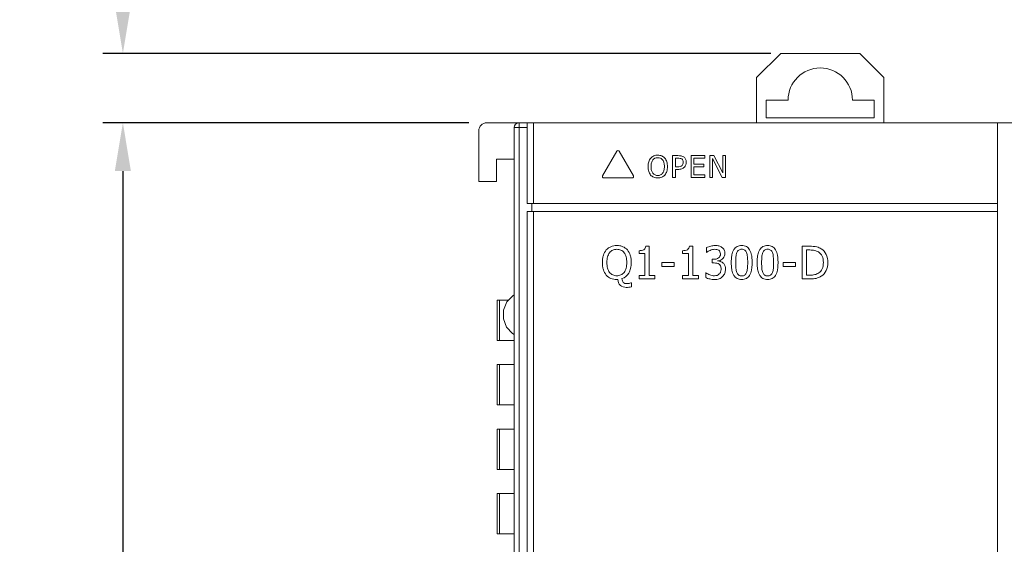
# Model space of a CAD drawing. Extents: x 0 to 555, y 0 to 389.
# Tile 10 of 32: x 101 to 162, y 283 to 315. Entities that reach past the tile are written whole.
import ezdxf

# ---------------------------------------------------------------- set-up
doc = ezdxf.new("R2010")
doc.units = 0
doc.header["$LTSCALE"] = 23.1
doc.header["$MEASUREMENT"] = 0
doc.layers.get('0').update_dxf_attribs({"linetype": 'CONTINUOUS'})
doc.layers.get('Defpoints').update_dxf_attribs({"linetype": 'CONTINUOUS'})
doc.styles.add('文字样式①', font='txt')
doc.dimstyles.new('标准样式（宋体）', dxfattribs={"dimtxt": 5, "dimasz": 3, "dimexe": 1.25, "dimexo": 0.625, "dimtad": 1, "dimtoh": 1, "dimdsep": 46, "dimtxsty": '文字样式①', "dimcen": 0, "dimadec": 0, "dimazin": 0, "dimtfac": 1, "dimtofl": 0, "dimtmove": 0, "dimatfit": 3, "dimfxl": 0, "dimarcsym": 0})

# ---------------------------------------------------------------- blocks, each defined once
blk = doc.blocks.new('*D10')
at = {"color": 0, "lineweight": -2}
for p, q in [((128.661, 308.647), (105.942, 308.647)), ((107.192, 305.647), (107.192, 211.247)), ((128.661, 208.247), (105.942, 208.247))]:
    blk.add_line(p, q, dxfattribs=at)
at = {"color": 0, "lineweight": 13}
for points in [[(106.692, 305.647), (107.692, 305.647), (107.192, 308.647)], [(106.692, 211.247), (107.692, 211.247), (107.192, 208.247)]]:
    blk.add_solid(points, dxfattribs=at)
at = {"layer": 'Defpoints', "color": 0, "lineweight": 13}
for p in [(129.286, 308.647), (107.192, 208.247), (129.286, 208.247)]:
    blk.add_point(p, dxfattribs=at)
at = {"color": 0, "lineweight": 13, "insert": (104.067, 258.447), "char_height": 5, "attachment_point": 5, "rotation": 90, "style": '文字样式①'}
blk.add_mtext('100.4', dxfattribs=at)
blk = doc.blocks.new('*D12')
at = {"color": 0, "lineweight": -2}
for p, q in [((107.192, 315.947), (107.192, 321.2)), ((107.192, 321.2), (117.845, 321.2)), ((147.411, 312.947), (105.942, 312.947)), ((128.661, 308.647), (105.942, 308.647)), ((107.192, 305.647), (107.192, 302.647))]:
    blk.add_line(p, q, dxfattribs=at)
at = {"color": 0, "lineweight": 13}
for points in [[(106.692, 315.947), (107.692, 315.947), (107.192, 312.947)], [(106.692, 305.647), (107.692, 305.647), (107.192, 308.647)]]:
    blk.add_solid(points, dxfattribs=at)
at = {"layer": 'Defpoints', "color": 0, "lineweight": 13}
for p in [(107.192, 312.947), (148.036, 312.947), (129.286, 308.647)]:
    blk.add_point(p, dxfattribs=at)
at = {"color": 0, "lineweight": 13, "insert": (112.831, 324.325), "char_height": 5, "attachment_point": 5, "style": '文字样式①'}
blk.add_mtext('4.3', dxfattribs=at)

msp = doc.modelspace()

# ---------------------------------------------------------------- linework, layer by layer
at = {"lineweight": 5}
for p, q in [((146.536, 311.447), (148.036, 312.947)), ((152.936, 312.947), (148.036, 312.947)), ((152.936, 312.947), (154.436, 311.447)), ((146.536, 311.447), (146.536, 308.647)), ((154.436, 311.447), (154.436, 308.647)), ((147.136, 308.947), (147.136, 310.047)), ((148.486, 310.047), (147.136, 310.047)), ((153.836, 310.047), (152.486, 310.047)), ((153.836, 310.047), (153.836, 308.947)), ((147.136, 308.947), (153.836, 308.947)), ((129.286, 308.147), (129.286, 304.997)), ((129.786, 308.647), (162.975, 308.647)), ((131.486, 208.547), (131.486, 308.347)), ((131.486, 308.347), (132.287, 308.347)), ((131.786, 255.747), (131.786, 308.647)), ((132.287, 308.647), (132.287, 303.647)), ((132.687, 303.647), (132.687, 308.647)), ((161.487, 308.647), (161.487, 303.647)), ((137.854, 306.879), (136.972, 305.352)), ((138.885, 305.352), (138.004, 306.879)), ((130.386, 306.397), (130.386, 304.997)), ((131.486, 306.397), (130.386, 306.397)), ((141.313, 306.61), (141.313, 305.25)), ((141.654, 306.61), (141.313, 306.61)), ((141.495, 305.914), (141.495, 306.453)), ((141.495, 306.453), (141.643, 306.453)), ((142.462, 306.61), (142.462, 305.25)), ((143.313, 306.61), (142.462, 306.61)), ((142.643, 306.077), (142.643, 306.449)), ((142.643, 306.449), (143.313, 306.449)), ((143.313, 306.449), (143.313, 306.61)), ((143.628, 306.61), (143.628, 305.25)), ((143.884, 306.61), (143.628, 306.61)), ((143.797, 305.25), (143.797, 306.423)), ((143.797, 306.423), (144.397, 305.25)), ((144.431, 305.533), (143.884, 306.61)), ((144.431, 306.61), (144.431, 305.533)), ((144.599, 306.61), (144.431, 306.61)), ((144.599, 305.25), (144.599, 306.61)), ((141.617, 305.914), (141.495, 305.914)), ((141.495, 305.25), (141.495, 305.757)), ((141.495, 305.757), (141.647, 305.757)), ((143.268, 306.077), (142.643, 306.077)), ((142.643, 305.411), (142.643, 305.916)), ((142.643, 305.916), (143.268, 305.916)), ((143.268, 305.916), (143.268, 306.077)), ((137.048, 305.222), (138.81, 305.222)), ((141.313, 305.25), (141.495, 305.25)), ((142.462, 305.25), (143.313, 305.25)), ((143.313, 305.411), (142.643, 305.411)), ((143.313, 305.25), (143.313, 305.411)), ((143.628, 305.25), (143.797, 305.25)), ((144.397, 305.25), (144.599, 305.25)), ((130.386, 304.997), (129.286, 304.997)), ((161.487, 303.647), (132.287, 303.647)), ((132.587, 303.147), (132.587, 303.647)), ((161.487, 303.647), (161.487, 303.147)), ((132.287, 303.147), (132.287, 261.59)), ((132.287, 303.147), (161.487, 303.147)), ((132.687, 261.447), (132.687, 303.147)), ((161.487, 303.147), (161.487, 261.447)), ((139.864, 300.999), (139.653, 300.999)), ((139.864, 299.173), (139.864, 300.999)), ((142.57, 300.999), (142.359, 300.999)), ((142.57, 299.173), (142.57, 300.999)), ((143.683, 300.997), (143.428, 300.907)), ((143.428, 300.907), (143.428, 300.61)), ((149.367, 300.991), (149.367, 298.966)), ((149.827, 300.991), (149.367, 300.991)), ((149.637, 299.2), (149.637, 300.757)), ((149.637, 300.757), (149.841, 300.757)), ((139.235, 300.715), (139.235, 300.532)), ((139.235, 300.532), (139.602, 300.532)), ((139.602, 300.532), (139.602, 299.173)), ((141.941, 300.715), (141.941, 300.532)), ((141.941, 300.532), (142.308, 300.532)), ((142.308, 300.532), (142.308, 299.173)), ((143.784, 300.178), (143.784, 299.952)), ((143.874, 300.178), (143.784, 300.178)), ((140.658, 299.975), (140.658, 299.732)), ((141.424, 299.975), (140.658, 299.975)), ((140.658, 299.732), (141.424, 299.732)), ((141.424, 299.732), (141.424, 299.975)), ((143.784, 299.952), (143.9, 299.952)), ((144.318, 300.034), (144.111, 300.082)), ((148.185, 299.975), (148.185, 299.732)), ((148.951, 299.975), (148.185, 299.975)), ((148.185, 299.732), (148.951, 299.732)), ((148.951, 299.732), (148.951, 299.975)), ((137.857, 298.925), (137.918, 298.925)), ((139.235, 299.173), (139.235, 298.966)), ((139.602, 299.173), (139.235, 299.173)), ((139.235, 298.966), (140.223, 298.966)), ((140.223, 299.173), (139.864, 299.173)), ((140.223, 298.966), (140.223, 299.173)), ((141.941, 299.173), (141.941, 298.966)), ((142.308, 299.173), (141.941, 299.173)), ((141.941, 298.966), (142.929, 298.966)), ((142.929, 299.173), (142.57, 299.173)), ((142.929, 298.966), (142.929, 299.173)), ((143.372, 299.351), (143.372, 299.05)), ((149.367, 298.966), (149.833, 298.966)), ((149.841, 299.2), (149.637, 299.2)), ((138.759, 298.716), (138.723, 298.716)), ((138.759, 298.473), (138.759, 298.716)), ((130.431, 295.147), (130.431, 297.647)), ((131.126, 297.647), (130.431, 297.647)), ((130.567, 297.647), (130.567, 295.147)), ((130.431, 295.147), (131.486, 295.147)), ((130.431, 291.147), (130.431, 293.647)), ((131.486, 293.647), (130.431, 293.647)), ((130.567, 293.647), (130.567, 291.147)), ((130.431, 291.147), (131.486, 291.147)), ((130.431, 287.147), (130.431, 289.647)), ((131.486, 289.647), (130.431, 289.647)), ((130.567, 289.647), (130.567, 287.147)), ((130.431, 287.147), (131.486, 287.147)), ((130.431, 283.147), (130.431, 285.647)), ((131.486, 285.647), (130.431, 285.647)), ((130.567, 285.647), (130.567, 283.147)), ((130.431, 283.147), (131.486, 283.147))]:
    msp.add_line(p, q, dxfattribs=at)
msp.add_lwpolyline([(131.486, 297.982), (131.414, 297.94), (131.024, 297.543), (130.816, 297.028), (130.812, 296.483), (131.012, 295.972), (131.385, 295.574), (131.486, 295.512)], dxfattribs=at)
for centre, radius, start in [((150.486, 310.047), 2, 0), ((129.786, 308.147), 0.5, 90), ((131.786, 308.347), 0.3, 90)]:
    msp.add_arc(centre, radius, start, 180, dxfattribs=at)
msp.add_open_spline([(138.004, 306.879), (137.989, 306.904), (137.929, 306.94), (137.868, 306.904), (137.854, 306.879)], degree=3, dxfattribs=at)
for points, knots in [([(140.835, 306.454), (140.784, 306.512), (140.646, 306.611), (140.397, 306.653), (140.146, 306.612), (139.938, 306.462), (139.84, 306.268), (139.799, 306.086), (139.791, 305.931), (139.8, 305.776), (139.839, 305.594), (139.901, 305.471), (139.957, 305.407)], [0, 0, 0, 0, 0.111308, 0.233249, 0.354237, 0.466346, 0.587606, 0.656307, 0.733506, 0.80954, 0.878651, 1, 1, 1, 1]), ([(139.957, 305.407), (140.009, 305.347), (140.146, 305.248), (140.395, 305.209), (140.644, 305.248), (140.854, 305.398), (140.978, 305.642), (141.01, 305.931), (140.978, 306.219), (140.89, 306.39), (140.835, 306.454)], [0, 0, 0, 0, 0.112607, 0.233683, 0.352585, 0.467216, 0.589049, 0.733338, 0.879297, 1, 1, 1, 1]), ([(139.983, 305.932), (139.983, 306.011), (139.997, 306.155), (140.077, 306.343), (140.221, 306.463), (140.397, 306.491), (140.572, 306.461), (140.715, 306.343), (140.779, 306.194), (140.806, 306.053), (140.81, 305.973), (140.81, 305.93)], [0, 0, 0, 0, 0.152925, 0.27742, 0.38604, 0.499656, 0.612627, 0.720881, 0.844334, 0.91767, 1, 1, 1, 1]), ([(141.643, 306.453), (141.691, 306.453), (141.774, 306.45), (141.89, 306.409), (141.97, 306.318), (141.981, 306.237), (141.981, 306.196)], [0, 0, 0, 0, 0.29292, 0.514369, 0.744571, 1, 1, 1, 1]), ([(142.17, 306.2), (142.17, 306.266), (142.147, 306.396), (142.02, 306.534), (141.847, 306.604), (141.723, 306.61), (141.654, 306.61)], [0, 0, 0, 0, 0.265466, 0.503985, 0.723112, 1, 1, 1, 1]), ([(140.81, 305.93), (140.81, 305.85), (140.796, 305.707), (140.714, 305.519), (140.571, 305.4), (140.397, 305.368), (140.222, 305.4), (140.079, 305.519), (139.995, 305.707), (139.982, 305.852), (139.983, 305.932)], [0, 0, 0, 0, 0.153798, 0.277628, 0.38682, 0.49893, 0.611254, 0.720728, 0.845133, 1, 1, 1, 1]), ([(141.981, 306.196), (141.981, 306.158), (141.972, 306.083), (141.907, 305.982), (141.78, 305.916), (141.676, 305.914), (141.617, 305.914)], [0, 0, 0, 0, 0.216649, 0.418819, 0.662698, 1, 1, 1, 1]), ([(141.647, 305.757), (141.728, 305.757), (141.877, 305.771), (142.053, 305.88), (142.15, 306.032), (142.17, 306.143), (142.17, 306.2)], [0, 0, 0, 0, 0.314948, 0.569425, 0.777911, 1, 1, 1, 1]), ([(136.972, 305.352), (136.958, 305.327), (136.956, 305.256), (137.019, 305.222), (137.048, 305.222)], [0, 0, 0, 0, 0.499928, 1, 1, 1, 1]), ([(138.81, 305.222), (138.839, 305.222), (138.901, 305.256), (138.9, 305.327), (138.885, 305.352)], [0, 0, 0, 0, 0.499823, 1, 1, 1, 1]), ([(137.398, 300.918), (137.325, 300.876), (137.159, 300.739), (137.029, 300.481), (136.969, 300.21), (136.956, 299.979), (136.969, 299.748), (137.028, 299.477), (137.174, 299.188), (137.483, 298.964), (137.731, 298.925), (137.857, 298.925)], [0, 0, 0, 0, 0.094857, 0.23805, 0.319174, 0.410334, 0.499929, 0.581519, 0.72453, 0.856768, 1, 1, 1, 1]), ([(137.242, 299.983), (137.242, 300.044), (137.248, 300.161), (137.287, 300.371), (137.382, 300.592), (137.559, 300.741), (137.724, 300.792), (137.898, 300.806), (138.119, 300.769), (138.332, 300.593), (138.426, 300.372), (138.466, 300.162), (138.472, 300.042), (138.473, 299.979)], [0, 0, 0, 0, 0.079284, 0.152696, 0.277126, 0.385686, 0.439918, 0.499944, 0.612878, 0.721191, 0.844376, 0.917714, 1, 1, 1, 1]), ([(138.177, 298.982), (138.35, 299.04), (138.591, 299.246), (138.733, 299.631), (138.761, 299.937), (138.745, 300.21), (138.685, 300.481), (138.54, 300.77), (138.284, 300.952), (138.05, 301.022), (137.857, 301.038), (137.665, 301.022), (137.511, 300.977), (137.427, 300.935), (137.398, 300.918)], [0, 0, 0, 0, 0.167767, 0.263709, 0.374444, 0.447996, 0.514495, 0.62999, 0.736345, 0.792893, 0.853508, 0.913546, 0.969731, 1, 1, 1, 1]), ([(139.653, 300.999), (139.647, 300.916), (139.558, 300.71), (139.339, 300.715), (139.235, 300.715)], [0, 0, 0, 0, 0.44454, 1, 1, 1, 1]), ([(142.359, 300.999), (142.352, 300.916), (142.264, 300.71), (142.045, 300.715), (141.941, 300.715)], [0, 0, 0, 0, 0.44454, 1, 1, 1, 1]), ([(143.428, 300.61), (143.433, 300.613), (143.467, 300.636), (143.536, 300.683), (143.65, 300.741), (143.785, 300.786), (143.885, 300.799), (143.935, 300.799)], [0, 0, 0, 0, 0.035434, 0.223099, 0.455292, 0.730837, 1, 1, 1, 1]), ([(144.111, 300.082), (144.137, 300.083), (144.266, 300.099), (144.433, 300.204), (144.546, 300.385), (144.575, 300.566), (144.539, 300.766), (144.392, 300.931), (144.188, 301.02), (143.945, 301.043), (143.773, 301.018), (143.683, 300.997)], [0, 0, 0, 0, 0.042792, 0.209099, 0.295029, 0.380776, 0.499457, 0.611181, 0.721398, 0.851627, 1, 1, 1, 1]), ([(143.935, 300.799), (143.979, 300.799), (144.066, 300.793), (144.185, 300.746), (144.272, 300.648), (144.297, 300.513), (144.273, 300.37), (144.141, 300.21), (143.978, 300.178), (143.874, 300.178)], [0, 0, 0, 0, 0.121443, 0.233819, 0.338755, 0.46006, 0.59464, 0.718716, 1, 1, 1, 1]), ([(146.257, 299.98), (146.257, 300.063), (146.252, 300.217), (146.217, 300.486), (146.136, 300.762), (145.948, 300.958), (145.762, 301.023), (145.61, 301.038), (145.459, 301.024), (145.275, 300.961), (145.084, 300.771), (145.003, 300.494), (144.967, 300.222), (144.962, 300.062), (144.962, 299.977)], [0, 0, 0, 0, 0.088602, 0.165952, 0.290917, 0.391683, 0.44277, 0.499034, 0.554659, 0.605244, 0.704578, 0.82917, 0.908242, 1, 1, 1, 1]), ([(145.309, 300.594), (145.334, 300.656), (145.388, 300.742), (145.509, 300.8), (145.61, 300.811), (145.711, 300.8), (145.831, 300.743), (145.931, 300.578), (145.965, 300.373), (145.979, 300.165), (145.983, 299.98), (145.979, 299.794), (145.966, 299.587), (145.941, 299.444), (145.909, 299.363)], [0, 0, 0, 0, 0.09702, 0.142408, 0.193544, 0.24512, 0.290376, 0.385489, 0.5144, 0.596925, 0.69264, 0.788959, 0.87157, 1, 1, 1, 1]), ([(147.864, 299.98), (147.864, 300.063), (147.859, 300.217), (147.824, 300.486), (147.743, 300.762), (147.555, 300.958), (147.369, 301.023), (147.217, 301.038), (147.066, 301.024), (146.882, 300.961), (146.691, 300.771), (146.61, 300.494), (146.574, 300.222), (146.569, 300.062), (146.569, 299.977)], [0, 0, 0, 0, 0.088602, 0.165952, 0.290917, 0.391683, 0.44277, 0.499034, 0.554659, 0.605244, 0.704578, 0.82917, 0.908242, 1, 1, 1, 1]), ([(146.916, 300.594), (146.941, 300.656), (146.995, 300.742), (147.116, 300.8), (147.217, 300.811), (147.318, 300.8), (147.438, 300.743), (147.538, 300.578), (147.572, 300.373), (147.586, 300.165), (147.59, 299.98), (147.586, 299.794), (147.573, 299.587), (147.548, 299.444), (147.516, 299.363)], [0, 0, 0, 0, 0.09702, 0.142408, 0.193544, 0.24512, 0.290376, 0.385489, 0.5144, 0.596925, 0.69264, 0.788959, 0.87157, 1, 1, 1, 1]), ([(150.96, 299.977), (150.96, 300.151), (150.905, 300.487), (150.609, 300.827), (150.23, 300.981), (149.977, 300.991), (149.827, 300.991)], [0, 0, 0, 0, 0.301851, 0.566484, 0.740208, 1, 1, 1, 1]), ([(149.841, 300.757), (149.943, 300.757), (150.128, 300.747), (150.412, 300.638), (150.646, 300.375), (150.679, 300.116), (150.679, 299.981)], [0, 0, 0, 0, 0.234106, 0.423959, 0.688402, 1, 1, 1, 1]), ([(145.909, 299.363), (145.886, 299.302), (145.831, 299.214), (145.71, 299.157), (145.609, 299.147), (145.506, 299.157), (145.385, 299.217), (145.31, 299.344), (145.268, 299.491), (145.248, 299.631), (145.24, 299.794), (145.237, 299.975), (145.24, 300.159), (145.253, 300.366), (145.275, 300.51), (145.309, 300.594)], [0, 0, 0, 0, 0.096294, 0.141863, 0.193071, 0.245778, 0.292029, 0.388793, 0.45073, 0.51802, 0.597066, 0.692981, 0.785717, 0.868668, 1, 1, 1, 1]), ([(147.516, 299.363), (147.493, 299.302), (147.438, 299.214), (147.317, 299.157), (147.216, 299.147), (147.113, 299.157), (146.992, 299.217), (146.917, 299.344), (146.875, 299.491), (146.855, 299.631), (146.847, 299.794), (146.844, 299.975), (146.847, 300.159), (146.86, 300.366), (146.882, 300.51), (146.916, 300.594)], [0, 0, 0, 0, 0.096294, 0.141863, 0.193071, 0.245778, 0.292029, 0.388793, 0.45073, 0.51802, 0.597066, 0.692981, 0.785717, 0.868668, 1, 1, 1, 1]), ([(138.473, 299.979), (138.473, 299.861), (138.452, 299.646), (138.33, 299.367), (138.118, 299.19), (137.858, 299.143), (137.598, 299.19), (137.384, 299.367), (137.26, 299.646), (137.241, 299.862), (137.242, 299.981), (137.242, 299.983)], [0, 0, 0, 0, 0.153621, 0.277486, 0.386696, 0.498777, 0.61104, 0.720544, 0.844961, 0.998302, 1, 1, 1, 1]), ([(143.372, 299.05), (143.451, 299.01), (143.634, 298.95), (143.919, 298.911), (144.206, 298.949), (144.433, 299.097), (144.574, 299.314), (144.609, 299.523), (144.598, 299.685), (144.56, 299.818), (144.475, 299.947), (144.373, 300.01), (144.321, 300.033), (144.318, 300.034)], [0, 0, 0, 0, 0.121507, 0.260224, 0.391457, 0.507721, 0.618373, 0.7354, 0.791161, 0.839449, 0.922283, 0.995803, 1, 1, 1, 1]), ([(143.9, 299.952), (143.957, 299.952), (144.063, 299.946), (144.212, 299.892), (144.294, 299.789), (144.323, 299.682), (144.329, 299.587), (144.324, 299.491), (144.302, 299.405), (144.265, 299.333), (144.202, 299.246), (144.078, 299.174), (143.923, 299.153), (143.823, 299.162), (143.781, 299.17)], [0, 0, 0, 0, 0.117556, 0.218848, 0.31757, 0.375689, 0.445051, 0.514855, 0.573163, 0.626635, 0.681129, 0.794505, 0.910783, 1, 1, 1, 1]), ([(144.962, 299.977), (144.962, 299.894), (144.967, 299.738), (145.003, 299.469), (145.083, 299.192), (145.272, 298.998), (145.457, 298.934), (145.609, 298.92), (145.761, 298.934), (145.944, 298.997), (146.135, 299.187), (146.217, 299.465), (146.246, 299.693), (146.256, 299.851), (146.257, 299.936), (146.257, 299.98)], [0, 0, 0, 0, 0.089248, 0.167044, 0.291802, 0.392037, 0.44305, 0.499287, 0.554935, 0.605553, 0.705015, 0.829912, 0.908767, 0.952803, 1, 1, 1, 1]), ([(146.569, 299.977), (146.569, 299.894), (146.574, 299.738), (146.61, 299.469), (146.69, 299.192), (146.879, 298.998), (147.064, 298.934), (147.216, 298.92), (147.368, 298.934), (147.551, 298.997), (147.742, 299.187), (147.824, 299.465), (147.853, 299.693), (147.863, 299.851), (147.864, 299.936), (147.864, 299.98)], [0, 0, 0, 0, 0.089248, 0.167044, 0.291802, 0.392037, 0.44305, 0.499287, 0.554935, 0.605553, 0.705015, 0.829912, 0.908767, 0.952803, 1, 1, 1, 1]), ([(149.833, 298.966), (149.907, 298.966), (150.042, 298.971), (150.231, 298.992), (150.398, 299.045), (150.636, 299.167), (150.894, 299.475), (150.96, 299.806), (150.96, 299.977)], [0, 0, 0, 0, 0.130344, 0.236005, 0.331771, 0.433343, 0.70133, 1, 1, 1, 1]), ([(150.679, 299.981), (150.679, 299.847), (150.652, 299.596), (150.429, 299.325), (150.141, 299.209), (149.946, 299.2), (149.841, 299.2)], [0, 0, 0, 0, 0.305612, 0.556264, 0.760258, 1, 1, 1, 1]), ([(137.918, 298.925), (137.926, 298.793), (138.028, 298.51), (138.37, 298.423), (138.603, 298.441), (138.709, 298.459), (138.759, 298.473)], [0, 0, 0, 0, 0.357672, 0.711551, 0.857591, 1, 1, 1, 1]), ([(138.723, 298.716), (138.688, 298.702), (138.63, 298.687), (138.551, 298.672), (138.46, 298.666), (138.353, 298.673), (138.247, 298.743), (138.195, 298.854), (138.182, 298.936), (138.177, 298.982)], [0, 0, 0, 0, 0.149248, 0.243741, 0.323762, 0.519509, 0.666255, 0.812595, 1, 1, 1, 1]), ([(143.781, 299.17), (143.775, 299.171), (143.721, 299.182), (143.585, 299.225), (143.453, 299.289), (143.378, 299.347), (143.372, 299.351)], [0, 0, 0, 0, 0.034426, 0.369703, 0.946751, 1, 1, 1, 1])]:
    msp.add_open_spline(points, degree=3, knots=knots, dxfattribs=at)

# ---------------------------------------------------------------- dimensions: what is measured, and where the dimension line sits
at = {"lineweight": 13}
for base, p2, picture, middle in [((107.192, 312.947), (148.036, 312.947), '*D12', (112.831, 321.2)), ((107.192, 208.247), (129.286, 208.247), '*D10', (107.192, 258.447))]:
    dim = msp.add_linear_dim(base=base, p1=(129.286, 308.647), p2=p2, angle=90, dimstyle='标准样式（宋体）', dxfattribs=at)
    dim.commit()
    dim.dimension.update_dxf_attribs({"geometry": picture, "text_midpoint": middle, "dimtype": 160})

doc.saveas('drawing.dxf')
